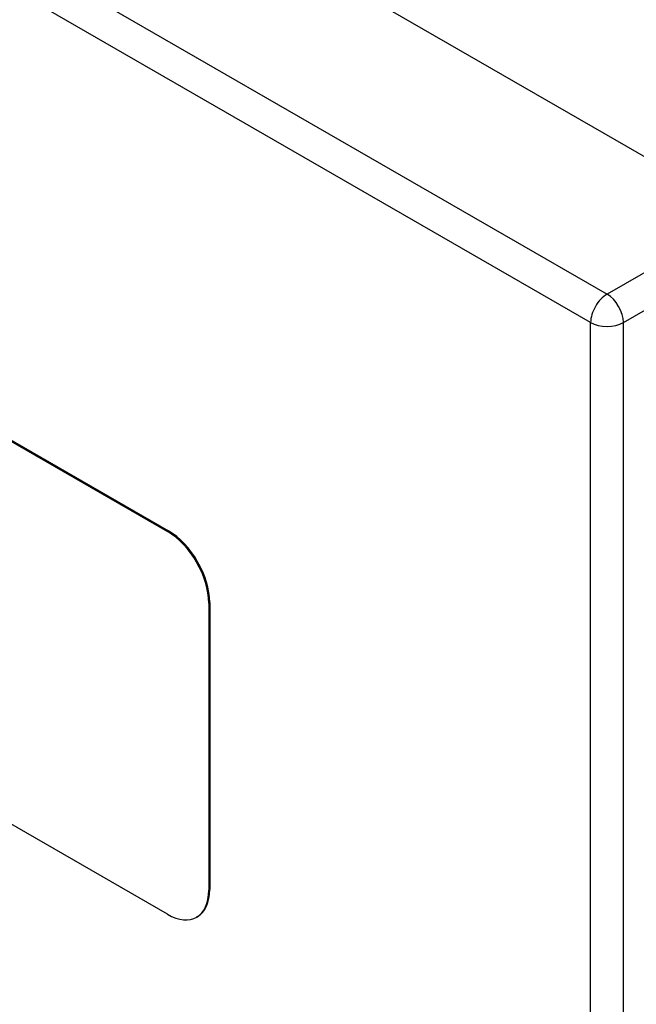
# Model space of a CAD drawing. Header units: inches. Extents: x 532.5 to 626.4, y 205.4 to 289.5.
# Tile 43 of 92: x 576.4 to 579.1, y 259.4 to 263.6. Entities that reach past the tile are written whole.
import ezdxf

# ---------------------------------------------------------------- set-up
doc = ezdxf.new("R2010")
doc.units = ezdxf.units.IN
doc.header["$MEASUREMENT"] = 0
doc.layers.add('Visible Edges(ANSI)', color=7, linetype='Continuous', lineweight=25)
doc.layers.add('Visible Tangent Edges(ANSI)', color=7, linetype='Continuous', lineweight=25)

msp = doc.modelspace()

# ---------------------------------------------------------------- linework, layer by layer
at = {"layer": 'Visible Edges(ANSI)'}
for p, q in [((533.1409, 289.5311), (579.5306, 262.8171)), ((574.9397, 262.6849), (577.0611, 261.4633)), ((574.944, 262.6873), (577.0653, 261.4658)), ((577.2378, 261.1571), (577.2378, 259.9308)), ((577.2421, 261.1596), (577.2421, 259.9333)), ((577.0611, 259.8282), (574.9397, 261.0498)), ((577.1901, 259.8184), (577.1858, 259.816))]:
    msp.add_line(p, q, dxfattribs=at)
for centre, major_axis, start_param, end_param in [((577.0611, 261.2589), (0.1248, -0.2166), 0.787332, 2.358128), ((577.0653, 261.2614), (-0.1248, 0.2166), 3.928925, 5.499721), ((577.0611, 260.0326), (0.1248, -0.2166), 5.499721, 7.070517), ((577.0653, 260.0351), (0.1248, -0.2166), 0, 0.787332)]:
    msp.add_ellipse(centre, major_axis=major_axis, ratio=0.578093, start_param=start_param, end_param=end_param, dxfattribs=at)
at = {"layer": 'Visible Tangent Edges(ANSI)'}
for p, q in [((532.5505, 289.1911), (578.9402, 262.4771)), ((578.8702, 262.3558), (532.4805, 289.0699)), ((579.5306, 262.8171), (578.9402, 262.4771)), ((579.0102, 262.3558), (579.6006, 262.6958)), ((578.8702, 232.3355), (578.8702, 262.3558)), ((579.0102, 232.3355), (579.0102, 262.3558)), ((577.0653, 261.4658), (577.0611, 261.4633)), ((577.2378, 261.1571), (577.2421, 261.1596)), ((577.2421, 259.9333), (577.2378, 259.9308))]:
    msp.add_line(p, q, dxfattribs=at)
for major_axis, ratio, start_param, end_param in [((0.0494, 0.0858), 0.578093, 0.783464, 2.354261), ((-0.0494, 0.0858), 0.578093, 3.928925, 5.499721), ((-0.099, 0), 0.575862, 0.785398, 2.356194)]:
    msp.add_ellipse((578.9402, 262.3961), major_axis=major_axis, ratio=ratio, start_param=start_param, end_param=end_param, dxfattribs=at)

doc.saveas('drawing.dxf')
